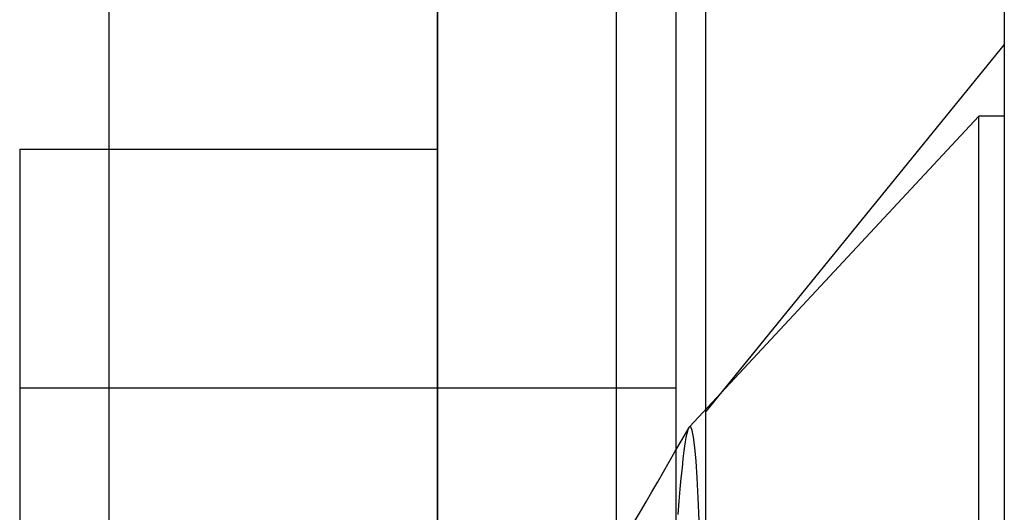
# Model space of a CAD drawing. Header units: millimetres. Extents: x -93 to 0, y 0 to 191.
# Tile 35 of 150: x -3.3 to 0, y 37.63 to 39.28. Entities that reach past the tile are written whole.
import ezdxf

# ---------------------------------------------------------------- set-up
doc = ezdxf.new("R2010")
doc.units = ezdxf.units.MM
doc.layers.add('MAIN-1', color=7, linetype='Continuous')
doc.layers.add('MAIN-2', color=7, linetype='Continuous')

msp = doc.modelspace()

# ---------------------------------------------------------------- linework, layer by layer
at = {"layer": 'MAIN-1'}
for p, q in [((-1, 0), (-1, 187.5)), ((0, 187.5), (0, 0))]:
    msp.add_line(p, q, dxfattribs=at)
at = {"layer": 'MAIN-2'}
for p, q in [((-1, 0), (-1, 187.5)), ((-3, 2.2), (-3, 185)), ((-1.9, 183.1), (-1.9, 16.6)), ((-1.3, 23.45), (-1.3, 167.05)), ((-1.9, 27.55), (-1.9, 44.55)), ((-1.1, 27.55), (-1.1, 44.55)), ((0, 39.2), (-1, 37.9708)), ((-0.0852, 38.96), (-1.055, 37.9199)), ((-0.0852, 33.14), (-0.0852, 38.96)), ((-0.0852, 33.14), (-0.0852, 38.96)), ((0, 38.96), (-0.0852, 38.96)), ((-3.3, 38.85), (-1.9, 38.85)), ((-3.3, 38.85), (-3.3, 33.25)), ((-3.3, 38.05), (-1.1, 38.05)), ((-3.3, 38.05), (-3.3, 34.05)), ((-1.0802, 37.8767), (-1.0565, 37.9177)), ((-1.0597, 37.9102), (-1.0566, 37.9177)), ((-1.0566, 37.9177), (-1.0563, 37.9182)), ((-1.0563, 37.9182), (-1.0561, 37.9186)), ((-1.0561, 37.9186), (-1.0558, 37.9189)), ((-1.0558, 37.9189), (-1.0556, 37.9193)), ((-1.0556, 37.9193), (-1.0553, 37.9196)), ((-1.0553, 37.9196), (-1.055, 37.9199)), ((-1.0502, 37.9195), (-1.055, 37.9199)), ((-1.0457, 37.9077), (-1.0502, 37.9195)), ((-1.066, 37.8827), (-1.0628, 37.8985)), ((-1.0628, 37.8985), (-1.0597, 37.9102)), ((-1.0413, 37.8844), (-1.0457, 37.9077)), ((-1.0371, 37.85), (-1.0413, 37.8844)), ((-1.1039, 37.8358), (-1.0802, 37.8767)), ((-1.0725, 37.8395), (-1.0692, 37.863)), ((-1.0692, 37.863), (-1.066, 37.8827)), ((-1.1232, 37.8023), (-1.1039, 37.8358)), ((-1.0758, 37.8123), (-1.0725, 37.8395)), ((-1.0332, 37.8046), (-1.0371, 37.85)), ((-1.1425, 37.7689), (-1.1232, 37.8023)), ((-1.0791, 37.7817), (-1.0758, 37.8123)), ((-1.0294, 37.7485), (-1.0332, 37.8046)), ((-1.1617, 37.7355), (-1.1425, 37.7689)), ((-1.0825, 37.7478), (-1.0791, 37.7817)), ((-1.181, 37.7021), (-1.1617, 37.7355)), ((-1.0859, 37.7106), (-1.0825, 37.7478)), ((-1.026, 37.6821), (-1.0294, 37.7485)), ((-1.2003, 37.6687), (-1.181, 37.7021)), ((-1.0894, 37.67), (-1.0859, 37.7106)), ((-1.2196, 37.6353), (-1.2003, 37.6687)), ((-1.0929, 37.6261), (-1.0894, 37.67)), ((-1.0228, 37.6062), (-1.026, 37.6821)), ((-1.2389, 37.6019), (-1.2196, 37.6353))]:
    msp.add_line(p, q, dxfattribs=at)

doc.saveas('drawing.dxf')
